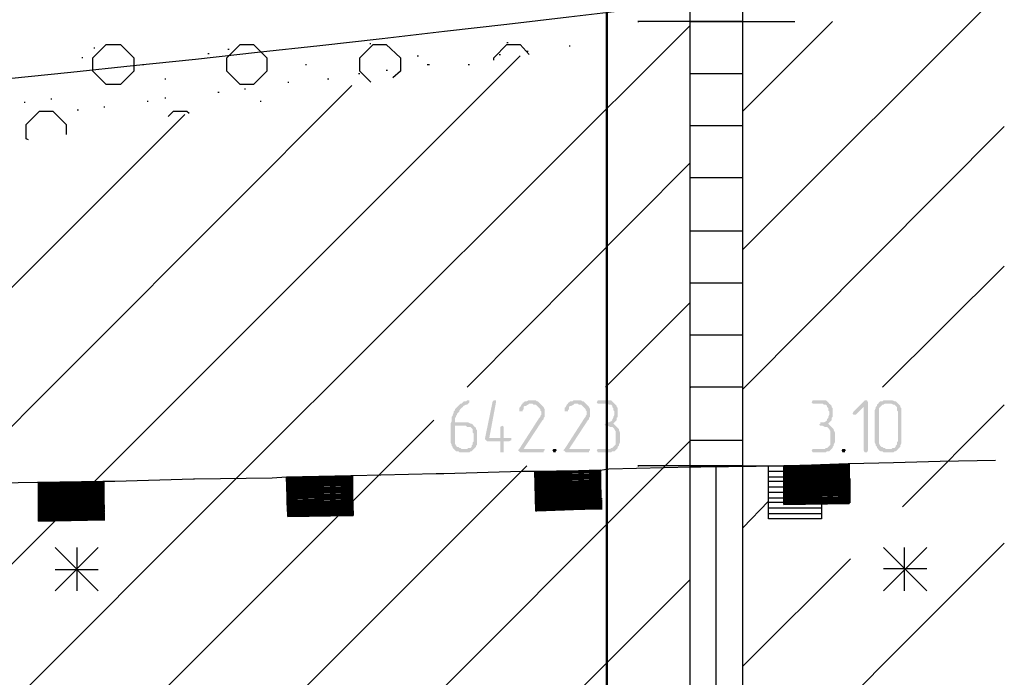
# Model space of a CAD drawing. Header units: millimetres. Extents: x -93479 to 1057970, y -66333 to 172656.
# Tile 141 of 256: x 235343 to 239109, y 47127 to 49640. Entities that reach past the tile are written whole.
import ezdxf

# ---------------------------------------------------------------- set-up
doc = ezdxf.new("R2010")
doc.units = ezdxf.units.MM
doc.layers.add('PDF _Геометрия', color=7, linetype='Continuous')
doc.layers.add('PDF _Сплошная заливка', color=7, linetype='Continuous')
doc.layers.add('РАЗМЕРЫ', color=7, linetype='Continuous', lineweight=9)

# ---------------------------------------------------------------- blocks, each defined once
blk = doc.blocks.new('геология3')
at = {"layer": 'PDF _Сплошная заливка', "transparency": 33554559}
for points in [[(70.3861, -11.1882), (70.3844, -11.1882), (70.3828, -11.1898), (70.3794, -11.1898), (70.3778, -11.1915), (70.3761, -11.1932), (70.3744, -11.1932), (70.3728, -11.1948), (70.3711, -11.1965), (70.3694, -11.1982), (70.3678, -11.1998), (70.3661, -11.2015), (70.3661, -11.2032), (70.3644, -11.2048), (70.3644, -11.2065), (70.3628, -11.2098), (70.3628, -11.2115), (70.3611, -11.2132), (70.3611, -11.2198), (70.3594, -11.2232), (70.3594, -11.2515), (70.3611, -11.2548), (70.3611, -11.2565), (70.3628, -11.2582), (70.3628, -11.2598), (70.3644, -11.2615), (70.3761, -11.2615), (70.3744, -11.2598), (70.3728, -11.2598), (70.3711, -11.2582), (70.3694, -11.2582), (70.3678, -11.2565), (70.3661, -11.2532), (70.3661, -11.2265), (70.3944, -11.2265), (70.3928, -11.2248), (70.3911, -11.2232), (70.3894, -11.2232), (70.3861, -11.2215), (70.3661, -11.2215), (70.3661, -11.2148), (70.3678, -11.2132), (70.3678, -11.2115), (70.3694, -11.2098), (70.3694, -11.2082), (70.3711, -11.2065), (70.3728, -11.2048), (70.3728, -11.2032), (70.3744, -11.2015), (70.3761, -11.1998), (70.3778, -11.1982), (70.3794, -11.1965), (70.3828, -11.1948), (70.3844, -11.1948), (70.3861, -11.1932), (70.3878, -11.1915), (70.3878, -11.1882)], [(70.4261, -11.1882), (70.4244, -11.1882), (70.4228, -11.1898), (70.4111, -11.2465), (70.4128, -11.2482), (70.4144, -11.2498), (70.4344, -11.2498), (70.4344, -11.2665), (70.4394, -11.2665), (70.4394, -11.2632), (70.4394, -11.2498), (70.4478, -11.2498), (70.4511, -11.2482), (70.4511, -11.2448), (70.4178, -11.2448), (70.4278, -11.1915), (70.4278, -11.1882)], [(70.4944, -11.1932), (70.4811, -11.1932), (70.4828, -11.1932), (70.4844, -11.1948), (70.4878, -11.1948), (70.4894, -11.1965), (70.4911, -11.1982), (70.4928, -11.1998), (70.4944, -11.2015), (70.4944, -11.2032), (70.4961, -11.2048), (70.4961, -11.2098), (70.4944, -11.2115), (70.4944, -11.2132), (70.4928, -11.2148), (70.4628, -11.2615), (70.4611, -11.2632), (70.4628, -11.2648), (70.4644, -11.2665), (70.4994, -11.2665), (70.4994, -11.2648), (70.5011, -11.2632), (70.5011, -11.2615), (70.4694, -11.2615), (70.4978, -11.2182), (70.4994, -11.2165), (70.4994, -11.2148), (70.5011, -11.2132), (70.5011, -11.2015), (70.4994, -11.1982), (70.4978, -11.1965), (70.4961, -11.1948)], [(70.4811, -11.1882), (70.4761, -11.1882), (70.4744, -11.1898), (70.4711, -11.1898), (70.4694, -11.1915), (70.4678, -11.1915), (70.4678, -11.1932), (70.4661, -11.1948), (70.4644, -11.1982), (70.4628, -11.1998), (70.4628, -11.2015), (70.4628, -11.2048), (70.4678, -11.2048), (70.4678, -11.2032), (70.4694, -11.2015), (70.4694, -11.1982), (70.4711, -11.1965), (70.4728, -11.1965), (70.4761, -11.1948), (70.4778, -11.1932), (70.4944, -11.1932), (70.4928, -11.1915), (70.4911, -11.1898), (70.4894, -11.1898), (70.4878, -11.1882), (70.4828, -11.1882)], [(70.5628, -11.1932), (70.5494, -11.1932), (70.5511, -11.1932), (70.5528, -11.1948), (70.5561, -11.1948), (70.5578, -11.1965), (70.5594, -11.1982), (70.5611, -11.1998), (70.5628, -11.2015), (70.5628, -11.2032), (70.5644, -11.2048), (70.5644, -11.2098), (70.5628, -11.2115), (70.5628, -11.2132), (70.5611, -11.2148), (70.5311, -11.2615), (70.5294, -11.2632), (70.5311, -11.2648), (70.5328, -11.2665), (70.5678, -11.2665), (70.5678, -11.2648), (70.5694, -11.2632), (70.5694, -11.2615), (70.5378, -11.2615), (70.5661, -11.2182), (70.5678, -11.2165), (70.5678, -11.2148), (70.5694, -11.2132), (70.5694, -11.2015), (70.5678, -11.1982), (70.5661, -11.1965), (70.5644, -11.1948)], [(70.5494, -11.1882), (70.5444, -11.1882), (70.5428, -11.1898), (70.5394, -11.1898), (70.5378, -11.1915), (70.5361, -11.1915), (70.5361, -11.1932), (70.5344, -11.1948), (70.5328, -11.1982), (70.5311, -11.1998), (70.5311, -11.2015), (70.5311, -11.2048), (70.5361, -11.2048), (70.5361, -11.2032), (70.5378, -11.2015), (70.5378, -11.1982), (70.5394, -11.1965), (70.5411, -11.1965), (70.5444, -11.1948), (70.5461, -11.1932), (70.5628, -11.1932), (70.5611, -11.1915), (70.5594, -11.1898), (70.5578, -11.1898), (70.5561, -11.1882), (70.5511, -11.1882)], [(70.5944, -11.1882), (70.5811, -11.1882), (70.5794, -11.1915), (70.5811, -11.1932), (70.5961, -11.1932), (70.5978, -11.1948), (70.6011, -11.1948), (70.6028, -11.1965), (70.6028, -11.1982), (70.6044, -11.1998), (70.6044, -11.2032), (70.6061, -11.2048), (70.6061, -11.2098), (70.6044, -11.2132), (70.6044, -11.2148), (70.6028, -11.2165), (70.6028, -11.2182), (70.6011, -11.2198), (70.5978, -11.2215), (70.5928, -11.2215), (70.5928, -11.2232), (70.5911, -11.2248), (70.5928, -11.2265), (70.5961, -11.2265), (70.5994, -11.2282), (70.6028, -11.2282), (70.6044, -11.2298), (70.6061, -11.2315), (70.6078, -11.2348), (70.6078, -11.2548), (70.6061, -11.2565), (70.6044, -11.2582), (70.6028, -11.2598), (70.6011, -11.2598), (70.5994, -11.2615), (70.5811, -11.2615), (70.5794, -11.2632), (70.5811, -11.2665), (70.6011, -11.2665), (70.6028, -11.2648), (70.6061, -11.2648), (70.6078, -11.2632), (70.6094, -11.2615), (70.6111, -11.2598), (70.6111, -11.2582), (70.6128, -11.2565), (70.6128, -11.2548), (70.6144, -11.2515), (70.6144, -11.2365), (70.6128, -11.2332), (70.6128, -11.2315), (70.6111, -11.2298), (70.6094, -11.2282), (70.6078, -11.2265), (70.6061, -11.2248), (70.6044, -11.2232), (70.6061, -11.2215), (70.6078, -11.2198), (70.6094, -11.2182), (70.6094, -11.2148), (70.6111, -11.2132), (70.6111, -11.1998), (70.6094, -11.1982), (70.6094, -11.1965), (70.6078, -11.1948), (70.6061, -11.1932), (70.6044, -11.1915), (70.6028, -11.1898), (70.6011, -11.1882), (70.5961, -11.1882)], [(70.9178, -11.1882), (70.9044, -11.1882), (70.9028, -11.1915), (70.9044, -11.1932), (70.9194, -11.1932), (70.9211, -11.1948), (70.9244, -11.1948), (70.9261, -11.1965), (70.9261, -11.1982), (70.9278, -11.1998), (70.9278, -11.2032), (70.9294, -11.2048), (70.9294, -11.2098), (70.9278, -11.2132), (70.9278, -11.2148), (70.9261, -11.2165), (70.9261, -11.2182), (70.9244, -11.2198), (70.9211, -11.2215), (70.9161, -11.2215), (70.9161, -11.2232), (70.9144, -11.2248), (70.9161, -11.2265), (70.9194, -11.2265), (70.9228, -11.2282), (70.9261, -11.2282), (70.9278, -11.2298), (70.9294, -11.2315), (70.9311, -11.2348), (70.9311, -11.2548), (70.9294, -11.2565), (70.9278, -11.2582), (70.9261, -11.2598), (70.9244, -11.2598), (70.9228, -11.2615), (70.9044, -11.2615), (70.9028, -11.2632), (70.9044, -11.2665), (70.9244, -11.2665), (70.9261, -11.2648), (70.9294, -11.2648), (70.9311, -11.2632), (70.9328, -11.2615), (70.9344, -11.2598), (70.9344, -11.2582), (70.9361, -11.2565), (70.9361, -11.2548), (70.9378, -11.2515), (70.9378, -11.2365), (70.9361, -11.2332), (70.9361, -11.2315), (70.9344, -11.2298), (70.9328, -11.2282), (70.9311, -11.2265), (70.9294, -11.2248), (70.9278, -11.2232), (70.9294, -11.2215), (70.9311, -11.2198), (70.9328, -11.2182), (70.9328, -11.2148), (70.9344, -11.2132), (70.9344, -11.1998), (70.9328, -11.1982), (70.9328, -11.1965), (70.9311, -11.1948), (70.9294, -11.1932), (70.9278, -11.1915), (70.9261, -11.1898), (70.9244, -11.1882), (70.9194, -11.1882)], [(70.9844, -11.1882), (70.9828, -11.1882), (70.9661, -11.2048), (70.9644, -11.2082), (70.9661, -11.2098), (70.9694, -11.2098), (70.9811, -11.1982), (70.9878, -11.1915), (70.9861, -11.1882)], [(70.9878, -11.1915), (70.9811, -11.1982), (70.9811, -11.2632), (70.9828, -11.2665), (70.9861, -11.2665), (70.9878, -11.2632)], [(71.0211, -11.1882), (71.0111, -11.1882), (71.0094, -11.1898), (71.0061, -11.1898), (71.0044, -11.1915), (71.0028, -11.1932), (71.0011, -11.1948), (71.0011, -11.1965), (70.9994, -11.1982), (70.9994, -11.1998), (70.9978, -11.2032), (70.9978, -11.2515), (70.9994, -11.2548), (70.9994, -11.2565), (71.0011, -11.2582), (71.0011, -11.2598), (71.0028, -11.2615), (71.0044, -11.2632), (71.0061, -11.2648), (71.0094, -11.2648), (71.0111, -11.2665), (71.0261, -11.2665), (71.0278, -11.2648), (71.0294, -11.2648), (71.0311, -11.2632), (71.0328, -11.2615), (71.0144, -11.2615), (71.0128, -11.2598), (71.0111, -11.2598), (71.0094, -11.2582), (71.0078, -11.2582), (71.0061, -11.2565), (71.0044, -11.2532), (71.0044, -11.1998), (71.0061, -11.1982), (71.0078, -11.1965), (71.0094, -11.1948), (71.0111, -11.1948), (71.0128, -11.1932), (71.0328, -11.1932), (71.0311, -11.1915), (71.0294, -11.1898), (71.0278, -11.1898), (71.0244, -11.1882), (71.0228, -11.1882)], [(71.0328, -11.1932), (71.0211, -11.1932), (71.0228, -11.1932), (71.0261, -11.1948), (71.0278, -11.1948), (71.0294, -11.1965), (71.0311, -11.1982), (71.0311, -11.2032), (71.0328, -11.2048), (71.0328, -11.2498), (71.0311, -11.2515), (71.0311, -11.2548), (71.0294, -11.2565), (71.0294, -11.2582), (71.0278, -11.2598), (71.0244, -11.2598), (71.0228, -11.2615), (71.0144, -11.2615), (71.0328, -11.2615), (71.0344, -11.2598), (71.0361, -11.2582), (71.0361, -11.2565), (71.0378, -11.2532), (71.0378, -11.1998), (71.0361, -11.1982), (71.0361, -11.1965), (71.0344, -11.1948)], [(70.3944, -11.2265), (70.3828, -11.2265), (70.3844, -11.2282), (70.3894, -11.2282), (70.3911, -11.2298), (70.3928, -11.2315), (70.3928, -11.2365), (70.3944, -11.2382), (70.3944, -11.2498), (70.3928, -11.2515), (70.3928, -11.2548), (70.3911, -11.2565), (70.3911, -11.2582), (70.3894, -11.2598), (70.3861, -11.2598), (70.3844, -11.2615), (70.3644, -11.2615), (70.3661, -11.2632), (70.3678, -11.2648), (70.3711, -11.2648), (70.3728, -11.2665), (70.3878, -11.2665), (70.3894, -11.2648), (70.3911, -11.2648), (70.3928, -11.2632), (70.3944, -11.2615), (70.3961, -11.2598), (70.3978, -11.2582), (70.3978, -11.2565), (70.3994, -11.2548), (70.3994, -11.2332), (70.3978, -11.2315), (70.3978, -11.2298), (70.3961, -11.2282)], [(70.4378, -11.2265), (70.4344, -11.2282), (70.4344, -11.2298), (70.4344, -11.2448), (70.4178, -11.2448), (70.4394, -11.2448), (70.4394, -11.2282)], [(70.5161, -11.2615), (70.5144, -11.2615), (70.5128, -11.2632), (70.5144, -11.2665), (70.5178, -11.2665), (70.5178, -11.2648), (70.5194, -11.2632), (70.5178, -11.2615)], [(70.9511, -11.2615), (70.9494, -11.2615), (70.9478, -11.2632), (70.9494, -11.2665), (70.9528, -11.2665), (70.9528, -11.2648), (70.9544, -11.2632), (70.9528, -11.2615)]]:
    blk.add_hatch(color=7, dxfattribs=at).paths.add_polyline_path(points)
at = {"layer": 'PDF _Геометрия', "color": 7, "lineweight": 25}
for points in [[(70.8011, -20.1048), (70.7994, -20.1048), (70.7994, -15.0665), (70.7994, -10.0665), (70.7194, -10.0665), (70.7194, -15.0665), (70.7194, -20.1048), (70.7211, -20.1048)], [(70.7994, -10.9615), (71.1928, -10.5682)], [(70.7611, -10.6182), (70.7594, -10.6182), (70.6411, -10.6182), (70.6428, -10.6182)], [(70.7594, -10.6182), (70.8778, -10.6182)], [(70.7994, -10.7532), (70.9344, -10.6182)], [(67.4511, -13.8932), (67.9011, -13.4432), (70.0378, -11.3048), (70.7194, -10.6248)], [(70.2394, -10.7098), (70.2228, -10.6932), (70.2228, -10.6732), (70.2428, -10.6532), (70.2628, -10.6532), (70.2844, -10.6732), (70.2844, -10.6932), (70.2728, -10.7032)], [(70.2378, -10.6515), (70.2394, -10.6515)], [(70.4244, -10.6765), (70.4244, -10.6732), (70.4444, -10.6532), (70.4644, -10.6532), (70.4778, -10.6682)], [(70.4444, -10.6498), (70.4461, -10.6498)], [(69.8228, -10.6582), (69.8244, -10.6582)], [(69.9944, -10.6665), (69.9961, -10.6665)], [(70.0244, -10.6598), (70.0261, -10.6598)], [(70.4744, -10.6632), (70.4761, -10.6632)], [(70.5378, -10.6548), (70.5394, -10.6548)], [(67.4511, -13.6848), (67.7311, -13.4032), (69.8244, -11.3098), (70.4644, -10.6698)], [(69.8044, -10.6725), (69.8061, -10.6725)], [(70.3094, -10.6698), (70.3111, -10.6698)], [(70.4328, -10.6682), (70.4344, -10.6682)], [(69.8961, -10.6832), (69.8978, -10.6832)], [(70.1411, -10.6832), (70.1428, -10.6832)], [(70.2211, -10.6965), (70.2228, -10.6965)], [(70.2628, -10.6915), (70.2644, -10.6915)], [(70.3244, -10.6832), (70.3261, -10.6832), (70.3278, -10.6832)], [(70.3861, -10.6832), (70.3878, -10.6832)], [(70.7194, -10.6965), (70.7994, -10.6965)], [(69.9294, -10.7048), (69.9311, -10.7048)], [(70.1144, -10.7098), (70.1161, -10.7098)], [(70.1744, -10.7048), (70.1761, -10.7048)], [(68.5611, -12.3648), (69.6128, -11.3132), (70.2111, -10.7148)], [(70.0094, -10.7248), (70.0111, -10.7248)], [(70.0494, -10.7198), (70.0511, -10.7198)], [(69.7178, -10.7398), (69.7194, -10.7398)], [(69.7578, -10.7348), (69.7594, -10.7348)], [(69.9028, -10.7382), (69.9044, -10.7382)], [(69.9294, -10.7332), (69.9311, -10.7332)], [(70.0728, -10.7382), (70.0744, -10.7382)], [(69.7244, -10.7965), (69.7211, -10.7948), (69.7211, -10.7732), (69.7411, -10.7532), (69.7611, -10.7532), (69.7811, -10.7732), (69.7811, -10.7882)], [(69.7978, -10.7515), (69.7994, -10.7515)], [(69.8378, -10.7465), (69.8394, -10.7465)], [(69.9344, -10.7615), (69.9428, -10.7532), (69.9628, -10.7532), (69.9661, -10.7565)], [(68.5178, -12.1982), (69.4028, -11.3148), (69.9594, -10.7582)], [(70.7194, -10.7748), (70.7994, -10.7748)], [(70.7994, -11.1715), (71.1928, -10.7765)], [(70.3844, -11.1682), (70.7194, -10.8315)], [(70.7194, -10.8532), (70.7994, -10.8532)], [(70.7194, -10.9332), (70.7994, -10.9332)], [(71.0094, -11.1682), (71.1928, -10.9865)], [(70.7194, -11.0115), (70.7994, -11.0115)], [(70.5928, -11.1682), (70.7194, -11.0415)], [(70.7194, -11.0898), (70.7994, -11.0898)], [(70.7994, -11.1682), (70.7194, -11.1682), (70.7211, -11.1682)], [(71.0394, -11.3482), (71.1928, -11.1948)], [(67.4511, -14.1015), (68.0711, -13.4815), (70.2511, -11.3015), (70.3344, -11.2182)], [(67.5694, -14.4015), (67.7994, -14.1698), (68.4178, -13.5532), (70.6794, -11.2898), (70.7194, -11.2498)], [(70.7194, -11.2482), (70.7994, -11.2482)], [(67.3728, -14.3098), (67.4511, -14.3098), (67.5911, -14.1698), (68.2428, -13.5182), (70.4661, -11.2948), (70.4744, -11.2865)], [(70.5844, -11.2932), (70.5978, -11.2915), (70.7228, -11.2882), (70.7361, -11.2882), (70.8611, -11.2865), (70.9578, -11.2832), (70.9594, -11.2832), (70.9594, -11.3432), (70.8628, -11.3448), (70.8611, -11.3448), (70.8611, -11.2865), (70.9578, -11.2848), (70.9594, -11.2848), (70.9578, -11.2848), (70.8611, -11.2865), (70.9578, -11.2848), (70.9594, -11.2848)], [(70.7611, -11.2865), (70.7594, -11.2865), (70.6411, -11.2865), (70.6428, -11.2865)], [(70.7611, -13.8065), (70.7594, -13.8065), (70.7594, -11.2865), (70.8778, -11.2865)], [(70.8611, -11.2898), (70.9578, -11.2882), (70.9594, -11.2882), (70.9578, -11.2882), (70.8611, -11.2915), (70.9578, -11.2898), (70.9594, -11.2898), (70.9578, -11.2898), (70.8611, -11.2915)], [(70.8611, -11.2948), (70.9578, -11.2932), (70.9594, -11.2932), (70.9578, -11.2932), (70.8611, -11.2948), (70.9578, -11.2915), (70.9594, -11.2915), (70.9578, -11.2915), (70.8611, -11.2932), (70.9578, -11.2898), (70.9594, -11.2898)], [(70.9594, -11.2832), (71.0261, -11.2815), (71.0961, -11.2798), (71.1794, -11.2782)], [(69.6211, -11.3132), (69.7378, -11.3115), (69.7394, -11.3115), (69.8361, -11.3098), (69.8378, -11.3098), (69.8378, -11.3682), (69.7411, -11.3698), (69.7394, -11.3698), (69.7394, -11.3115), (69.8361, -11.3098), (69.8378, -11.3098), (69.8544, -11.3098), (69.9728, -11.3065), (69.9744, -11.3065), (70.0911, -11.3048), (70.1128, -11.3032), (70.2094, -11.3015), (70.2111, -11.3015), (70.2128, -11.3615), (70.1144, -11.3632), (70.1128, -11.3032)], [(70.1128, -11.3048), (70.2111, -11.3032), (70.1128, -11.3048)], [(70.2128, -11.3048), (70.2111, -11.3048), (70.1128, -11.3082), (70.2111, -11.3048), (70.1128, -11.3065), (70.2111, -11.3032), (70.1128, -11.3048)], [(70.2111, -11.3015), (70.2128, -11.3015), (70.3378, -11.2982), (70.3494, -11.2982), (70.4661, -11.2948), (70.4861, -11.2948), (70.5844, -11.2932), (70.5861, -11.3515), (70.4894, -11.3548), (70.4878, -11.3548), (70.4861, -11.2948), (70.5844, -11.2932), (70.4861, -11.2965), (70.5844, -11.2932), (70.5861, -11.2932)], [(70.2111, -11.3032), (70.2128, -11.3032)], [(70.4861, -11.2965), (70.5844, -11.2948), (70.4861, -11.2982)], [(70.4861, -11.2982), (70.5844, -11.2965), (70.4861, -11.2982)], [(70.5861, -11.2965), (70.5844, -11.2965), (70.4861, -11.2998), (70.5844, -11.2982), (70.4861, -11.3015), (70.5844, -11.2982), (70.5861, -11.2982)], [(70.4861, -11.3015), (70.5844, -11.2998), (70.4861, -11.3032), (70.5844, -11.3015), (70.4861, -11.3048), (70.5844, -11.3015), (70.5861, -11.3015)], [(70.4861, -11.3048), (70.5844, -11.3032), (70.4861, -11.3048)], [(70.4861, -11.3065), (70.5844, -11.3048), (70.4861, -11.3082)], [(70.5844, -11.2948), (70.5861, -11.2948)], [(70.5844, -11.2998), (70.5861, -11.2998)], [(70.5844, -11.3032), (70.5861, -11.3032)], [(70.5844, -11.3048), (70.5861, -11.3048)], [(70.8378, -11.2948), (70.9178, -11.2948)], [(70.8378, -11.3032), (70.9178, -11.3032)], [(70.9594, -11.2948), (70.9578, -11.2948), (70.8611, -11.2965), (70.9578, -11.2948), (70.9594, -11.2948), (70.9578, -11.2948), (70.8611, -11.2965), (70.9578, -11.2932), (70.9594, -11.2932)], [(70.8611, -11.2998), (70.9578, -11.2982), (70.9594, -11.2982), (70.9578, -11.2982), (70.8611, -11.3015), (70.9578, -11.2998), (70.9594, -11.2998), (70.9578, -11.2998), (70.8611, -11.3032), (70.9578, -11.2998), (70.9594, -11.2998)], [(70.8611, -11.3032), (70.9578, -11.3015), (70.9594, -11.3015), (70.9578, -11.3015), (70.8611, -11.3048), (70.9578, -11.3032), (70.9594, -11.3032), (70.9578, -11.3032), (70.8611, -11.3048)], [(70.9594, -11.3048), (70.9578, -11.3048), (70.8611, -11.3065), (70.9578, -11.3048), (70.9594, -11.3048), (70.9578, -11.3048), (70.8611, -11.3065), (70.9578, -11.3032), (70.9594, -11.3032)], [(69.7394, -11.3132), (69.8361, -11.3115), (69.8378, -11.3115)], [(69.7394, -11.3165), (69.8361, -11.3148), (69.8378, -11.3148)], [(69.7394, -11.3198), (69.8361, -11.3182), (69.8378, -11.3182)], [(70.1128, -11.3082), (70.2111, -11.3065), (70.1128, -11.3098)], [(70.1128, -11.3098), (70.2111, -11.3082), (70.1128, -11.3098)], [(70.2128, -11.3082), (70.2111, -11.3082), (70.1128, -11.3115), (70.2111, -11.3098), (70.1128, -11.3132), (70.2111, -11.3115), (70.2128, -11.3115)], [(70.1128, -11.3132), (70.2111, -11.3115), (70.1128, -11.3132)], [(70.1128, -11.3148), (70.2111, -11.3132), (70.1128, -11.3148)], [(70.2128, -11.3148), (70.2111, -11.3148), (70.1128, -11.3182), (70.2111, -11.3148), (70.1128, -11.3165), (70.2111, -11.3132), (70.1128, -11.3148)], [(70.1128, -11.3182), (70.2111, -11.3165), (70.1128, -11.3198), (70.2111, -11.3182), (70.1128, -11.3215), (70.2111, -11.3182), (70.2128, -11.3182)], [(70.1128, -11.3215), (70.2111, -11.3198), (70.1128, -11.3232), (70.2111, -11.3215), (70.2128, -11.3215)], [(70.2111, -11.3065), (70.2128, -11.3065)], [(70.2111, -11.3098), (70.2128, -11.3098)], [(70.2111, -11.3132), (70.2128, -11.3132)], [(70.2111, -11.3165), (70.2128, -11.3165)], [(70.2111, -11.3198), (70.2128, -11.3198)], [(70.4861, -11.3082), (70.5844, -11.3065), (70.4861, -11.3082)], [(70.5861, -11.3065), (70.5844, -11.3065), (70.4861, -11.3098), (70.5844, -11.3082), (70.5861, -11.3082), (70.5844, -11.3082), (70.4861, -11.3115)], [(70.5861, -11.3115), (70.5844, -11.3115), (70.4878, -11.3148), (70.5844, -11.3115), (70.5861, -11.3115), (70.5844, -11.3115), (70.4878, -11.3132), (70.5844, -11.3098), (70.5861, -11.3098)], [(70.4878, -11.3165), (70.5844, -11.3148), (70.5861, -11.3148), (70.5844, -11.3148), (70.4878, -11.3182), (70.5844, -11.3165), (70.5861, -11.3165), (70.5844, -11.3165), (70.4878, -11.3182)], [(70.4878, -11.3215), (70.5844, -11.3198), (70.5861, -11.3198), (70.5844, -11.3198), (70.4878, -11.3215), (70.5844, -11.3182), (70.5861, -11.3182), (70.5844, -11.3182), (70.4878, -11.3198), (70.5844, -11.3165), (70.5861, -11.3165)], [(70.5861, -11.3215), (70.5844, -11.3215), (70.4878, -11.3248), (70.5844, -11.3215), (70.5861, -11.3215), (70.5844, -11.3215), (70.4878, -11.3232), (70.5844, -11.3198), (70.5861, -11.3198)], [(70.8378, -11.3098), (70.9178, -11.3098)], [(70.8378, -11.3182), (70.9178, -11.3182)], [(70.8611, -11.3098), (70.9594, -11.3082), (70.8611, -11.3115), (70.9594, -11.3098), (70.8611, -11.3132), (70.9594, -11.3098), (70.9611, -11.3098)], [(70.8611, -11.3132), (70.9594, -11.3115), (70.8611, -11.3148)], [(70.8611, -11.3148), (70.9594, -11.3132), (70.8611, -11.3148)], [(70.9611, -11.3132), (70.9594, -11.3132), (70.8611, -11.3165), (70.9594, -11.3148), (70.9611, -11.3148)], [(70.8611, -11.3165), (70.9594, -11.3148), (70.8611, -11.3165)], [(70.8611, -11.3182), (70.9594, -11.3165), (70.8611, -11.3182)], [(70.9611, -11.3165), (70.9594, -11.3165), (70.8611, -11.3198)], [(70.8611, -11.3198), (70.9594, -11.3182), (70.8611, -11.3198)], [(70.9611, -11.3182), (70.9594, -11.3182), (70.8611, -11.3215), (70.9594, -11.3198), (70.8611, -11.3232), (70.9594, -11.3198), (70.9611, -11.3198)], [(70.9594, -11.3065), (70.9611, -11.3065)], [(70.9594, -11.3082), (70.9611, -11.3082)], [(70.9594, -11.3115), (70.9611, -11.3115)], [(69.7394, -11.3232), (69.8361, -11.3215), (69.8378, -11.3215)], [(69.7394, -11.3282), (69.8361, -11.3265), (69.8378, -11.3265)], [(69.7394, -11.3298), (69.8361, -11.3282), (69.8378, -11.3282)], [(69.7394, -11.3332), (69.8361, -11.3315), (69.8378, -11.3315)], [(70.1128, -11.3232), (70.2111, -11.3215), (70.1128, -11.3232)], [(70.1128, -11.3248), (70.2111, -11.3232), (70.1128, -11.3248)], [(70.2128, -11.3248), (70.2111, -11.3248), (70.1128, -11.3282), (70.2111, -11.3248), (70.1128, -11.3265), (70.2111, -11.3232), (70.1128, -11.3248)], [(70.1128, -11.3282), (70.2111, -11.3265), (70.1128, -11.3298), (70.2111, -11.3282), (70.1128, -11.3315), (70.2111, -11.3282), (70.2128, -11.3282)], [(70.1128, -11.3315), (70.2111, -11.3298), (70.1128, -11.3332), (70.2111, -11.3315), (70.2128, -11.3315)], [(70.1128, -11.3332), (70.2111, -11.3315), (70.1128, -11.3332)], [(70.1128, -11.3348), (70.2111, -11.3332), (70.1128, -11.3348)], [(70.1128, -11.3382), (70.2111, -11.3348), (70.1128, -11.3365), (70.2111, -11.3332), (70.1128, -11.3348)], [(70.2111, -11.3232), (70.2128, -11.3232)], [(70.2111, -11.3265), (70.2128, -11.3265)], [(70.2111, -11.3298), (70.2128, -11.3298)], [(70.2111, -11.3332), (70.2128, -11.3332)], [(70.4878, -11.3265), (70.5844, -11.3248), (70.5861, -11.3248), (70.5844, -11.3248), (70.4878, -11.3282), (70.5844, -11.3265), (70.5861, -11.3265), (70.5844, -11.3265), (70.4878, -11.3298), (70.5844, -11.3265), (70.5861, -11.3265)], [(70.4878, -11.3298), (70.5844, -11.3282), (70.5861, -11.3282), (70.5844, -11.3282), (70.4878, -11.3315), (70.5844, -11.3298), (70.5861, -11.3298), (70.5844, -11.3298), (70.4878, -11.3315)], [(70.5861, -11.3315), (70.5844, -11.3315), (70.4878, -11.3348), (70.5844, -11.3315), (70.5861, -11.3315), (70.5844, -11.3315), (70.4878, -11.3332), (70.5844, -11.3298), (70.5861, -11.3298)], [(70.4878, -11.3365), (70.5844, -11.3348), (70.5861, -11.3348), (70.5844, -11.3348), (70.4878, -11.3365), (70.5844, -11.3332), (70.5861, -11.3332)], [(70.8378, -11.3265), (70.9178, -11.3265)], [(70.8611, -11.3232), (70.9594, -11.3215), (70.8611, -11.3248)], [(70.8611, -11.3248), (70.9594, -11.3232), (70.8611, -11.3248)], [(70.9611, -11.3232), (70.9594, -11.3232), (70.8611, -11.3265)], [(70.8611, -11.3265), (70.9594, -11.3248), (70.8611, -11.3265)], [(70.8611, -11.3282), (70.9594, -11.3265), (70.8611, -11.3282)], [(70.8611, -11.3298), (70.9594, -11.3265), (70.8611, -11.3282)], [(70.8611, -11.3298), (70.9594, -11.3282), (70.8611, -11.3298)], [(70.9611, -11.3282), (70.9594, -11.3282), (70.8611, -11.3315), (70.9594, -11.3298), (70.8611, -11.3332), (70.9594, -11.3298), (70.9611, -11.3298)], [(70.8611, -11.3332), (70.9594, -11.3315), (70.8611, -11.3348), (70.9594, -11.3332), (70.8611, -11.3365), (70.9594, -11.3332), (70.9611, -11.3332)], [(70.9594, -11.3215), (70.9611, -11.3215)], [(70.9594, -11.3248), (70.9611, -11.3248)], [(70.9594, -11.3265), (70.9611, -11.3265)], [(70.9594, -11.3315), (70.9611, -11.3315)], [(69.7394, -11.3382), (69.8361, -11.3365), (69.8378, -11.3365)], [(69.7394, -11.3398), (69.8361, -11.3382), (69.8378, -11.3382)], [(69.7394, -11.3432), (69.8361, -11.3415), (69.8378, -11.3415)], [(69.7394, -11.3482), (69.8378, -11.3465), (69.7394, -11.3482)], [(69.8394, -11.3465), (69.8378, -11.3465), (69.7394, -11.3482)], [(69.7394, -11.3498), (69.8378, -11.3482), (69.7394, -11.3498)], [(69.8394, -11.3482), (69.8378, -11.3482), (69.7394, -11.3498)], [(70.1128, -11.3382), (70.2111, -11.3365), (70.1128, -11.3382)], [(70.2128, -11.3365), (70.2111, -11.3365), (70.1128, -11.3398), (70.2111, -11.3382), (70.1128, -11.3415), (70.2111, -11.3382), (70.2128, -11.3382)], [(70.1128, -11.3415), (70.2111, -11.3398), (70.1128, -11.3432), (70.2111, -11.3415), (70.2128, -11.3415)], [(70.1128, -11.3432), (70.2111, -11.3415), (70.1128, -11.3432)], [(70.1144, -11.3465), (70.2111, -11.3448), (70.2128, -11.3448), (70.2111, -11.3448), (70.1144, -11.3482), (70.2111, -11.3465), (70.2128, -11.3465), (70.2111, -11.3465), (70.1144, -11.3482)], [(70.2128, -11.3482), (70.2111, -11.3482), (70.1144, -11.3515), (70.2111, -11.3482), (70.2128, -11.3482), (70.2111, -11.3482), (70.1144, -11.3498), (70.2111, -11.3465), (70.2128, -11.3465)], [(70.2111, -11.3348), (70.2128, -11.3348)], [(70.2111, -11.3398), (70.2128, -11.3398)], [(70.5878, -11.3365), (70.5861, -11.3365), (70.4878, -11.3398), (70.5861, -11.3365), (70.5844, -11.3365), (70.4878, -11.3382), (70.5844, -11.3348), (70.5861, -11.3348)], [(70.4878, -11.3398), (70.5861, -11.3382), (70.4878, -11.3415)], [(70.4878, -11.3415), (70.5861, -11.3398), (70.4878, -11.3415)], [(70.5878, -11.3398), (70.5861, -11.3398), (70.4878, -11.3432), (70.5861, -11.3415), (70.4878, -11.3448), (70.5861, -11.3432), (70.4878, -11.3465)], [(70.4878, -11.3448), (70.5861, -11.3432), (70.4878, -11.3448)], [(70.4878, -11.3465), (70.5861, -11.3448), (70.4878, -11.3465)], [(70.5878, -11.3448), (70.5861, -11.3448), (70.4878, -11.3482), (70.5861, -11.3465), (70.4878, -11.3498), (70.5861, -11.3465), (70.5878, -11.3465)], [(70.4878, -11.3498), (70.5861, -11.3482), (70.4878, -11.3515)], [(70.5861, -11.3382), (70.5878, -11.3382)], [(70.5861, -11.3415), (70.5878, -11.3415)], [(70.5861, -11.3432), (70.5878, -11.3432)], [(70.5861, -11.3482), (70.5878, -11.3482)], [(70.7994, -11.3798), (70.8378, -11.3398)], [(70.8378, -11.3348), (70.9178, -11.3348)], [(70.8378, -11.3415), (70.9178, -11.3415)], [(70.8611, -11.3365), (70.9594, -11.3348), (70.8611, -11.3365)], [(70.8611, -11.3382), (70.9594, -11.3365), (70.8611, -11.3382)], [(70.8611, -11.3398), (70.9594, -11.3365), (70.8611, -11.3382)], [(70.8611, -11.3398), (70.9594, -11.3382), (70.8611, -11.3398)], [(70.9611, -11.3382), (70.9594, -11.3382), (70.8611, -11.3415), (70.9594, -11.3398), (70.8611, -11.3432), (70.9594, -11.3398), (70.9611, -11.3398)], [(70.8611, -11.3432), (70.9594, -11.3415), (70.8611, -11.3448), (70.9594, -11.3432)], [(70.9594, -11.3348), (70.9611, -11.3348)], [(70.9594, -11.3365), (70.9611, -11.3365)], [(70.9594, -11.3415), (70.9611, -11.3415)], [(69.7394, -11.3515), (69.8378, -11.3498), (69.7394, -11.3515)], [(69.7394, -11.3532), (69.8378, -11.3515), (69.7394, -11.3532)], [(69.8394, -11.3515), (69.8378, -11.3515), (69.7394, -11.3532)], [(69.7394, -11.3548), (69.8378, -11.3532), (69.7394, -11.3548)], [(69.7394, -11.3565), (69.8378, -11.3548), (69.7394, -11.3565)], [(69.7394, -11.3582), (69.8378, -11.3565), (69.7394, -11.3582)], [(69.8394, -11.3565), (69.8378, -11.3565), (69.7394, -11.3582)], [(69.7394, -11.3598), (69.8378, -11.3582), (69.7394, -11.3598)], [(69.7394, -11.3615), (69.8378, -11.3598), (69.7394, -11.3615)], [(69.8394, -11.3598), (69.8378, -11.3598), (69.7394, -11.3615)], [(69.7394, -11.3632), (69.8378, -11.3615), (69.7394, -11.3632)], [(69.8394, -11.3615), (69.8378, -11.3615), (69.7394, -11.3632)], [(69.7394, -11.3648), (69.8378, -11.3632), (69.7394, -11.3648)], [(69.8378, -11.3498), (69.8394, -11.3498)], [(69.8378, -11.3532), (69.8394, -11.3532)], [(69.8378, -11.3548), (69.8394, -11.3548)], [(69.8378, -11.3582), (69.8394, -11.3582)], [(69.8378, -11.3632), (69.8394, -11.3632)], [(70.1144, -11.3515), (70.2111, -11.3498), (70.2128, -11.3498), (70.2111, -11.3498), (70.1144, -11.3532), (70.2111, -11.3515), (70.2128, -11.3515), (70.2111, -11.3515), (70.1144, -11.3532), (70.2111, -11.3515), (70.2128, -11.3515)], [(70.1144, -11.3565), (70.2111, -11.3548), (70.2128, -11.3548), (70.2111, -11.3548), (70.1144, -11.3582), (70.2111, -11.3565), (70.2128, -11.3565), (70.2111, -11.3565), (70.1144, -11.3582)], [(70.2128, -11.3582), (70.2111, -11.3582), (70.1144, -11.3615), (70.2111, -11.3582), (70.2128, -11.3582), (70.2111, -11.3582), (70.1144, -11.3598), (70.2111, -11.3565), (70.2128, -11.3565)], [(70.1144, -11.3615), (70.2111, -11.3598), (70.2128, -11.3598), (70.2111, -11.3598), (70.1144, -11.3632), (70.2111, -11.3615), (70.2128, -11.3615)], [(70.4878, -11.3515), (70.5861, -11.3498), (70.4878, -11.3515)], [(70.5878, -11.3498), (70.5861, -11.3498), (70.4878, -11.3532), (70.5861, -11.3515), (70.4878, -11.3548)], [(70.5861, -11.3515), (70.5878, -11.3515)], [(70.8378, -11.3498), (70.9178, -11.3498)], [(70.8378, -11.3582), (70.9178, -11.3582)], [(69.7394, -11.3665), (69.8378, -11.3648), (69.7394, -11.3665)], [(69.7394, -11.3682), (69.8378, -11.3665), (69.7394, -11.3682)], [(69.8394, -11.3665), (69.8378, -11.3665), (69.7394, -11.3682)], [(69.7394, -11.3698), (69.8378, -11.3682), (69.7394, -11.3698)], [(69.8378, -11.3648), (69.8394, -11.3648)], [(69.8378, -11.3682), (69.8394, -11.3682)], [(70.7994, -11.7965), (71.1928, -11.4032)], [(69.8294, -11.4098), (69.7644, -11.4748)], [(69.7644, -11.4098), (69.8294, -11.4748)], [(69.7978, -11.4748), (69.7978, -11.4098)], [(71.0761, -11.4098), (71.0111, -11.4748)], [(71.0111, -11.4098), (71.0761, -11.4748)], [(71.0428, -11.4748), (71.0428, -11.4098)], [(70.7994, -11.5882), (70.9611, -11.4265)], [(69.8294, -11.4432), (69.7644, -11.4432)], [(71.0761, -11.4415), (71.0111, -11.4415)], [(69.8578, -12.3198), (70.7194, -11.4582)]]:
    blk.add_lwpolyline(points, dxfattribs=at)
for points in [[(70.7994, -10.6182), (70.7194, -10.6182)], [(70.7994, -10.6182), (70.7194, -10.6182)], [(69.8211, -10.6932), (69.8211, -10.6732), (69.8411, -10.6532), (69.8628, -10.6532), (69.8828, -10.6732), (69.8828, -10.6932), (69.8628, -10.7132), (69.8411, -10.7132)], [(70.0228, -10.6932), (70.0228, -10.6732), (70.0428, -10.6532), (70.0628, -10.6532), (70.0828, -10.6732), (70.0828, -10.6932), (70.0628, -10.7132), (70.0428, -10.7132)], [(70.7994, -11.2865), (70.7194, -11.2865)], [(70.8378, -11.3665), (70.8378, -11.2865), (70.9178, -11.2865), (70.9178, -11.3665)], [(70.9594, -11.2865), (70.9578, -11.2865), (70.8611, -11.2882), (70.9578, -11.2865)], [(70.9594, -11.2865), (70.9578, -11.2865), (70.8611, -11.2898), (70.9578, -11.2865)], [(70.4861, -11.3065), (70.5844, -11.3032)], [(70.9594, -11.2965), (70.9578, -11.2965), (70.8611, -11.2982), (70.9578, -11.2965)], [(70.9594, -11.2965), (70.9578, -11.2965), (70.8611, -11.2998), (70.9578, -11.2965)], [(69.8378, -11.3115), (69.8361, -11.3115), (69.7394, -11.3132), (69.8361, -11.3115)], [(69.8378, -11.3132), (69.8361, -11.3132), (69.7394, -11.3148), (69.8361, -11.3132)], [(69.8378, -11.3132), (69.8361, -11.3148), (69.7394, -11.3148), (69.8361, -11.3132)], [(69.8378, -11.3148), (69.8361, -11.3148), (69.7394, -11.3165), (69.8361, -11.3148)], [(69.8378, -11.3165), (69.8361, -11.3165), (69.7394, -11.3182), (69.8361, -11.3165)], [(69.8378, -11.3182), (69.8361, -11.3182), (69.7394, -11.3198), (69.8361, -11.3182)], [(69.8378, -11.3198), (69.8361, -11.3198), (69.7394, -11.3215), (69.8361, -11.3198)], [(70.5861, -11.3098), (70.5844, -11.3098), (70.4878, -11.3115), (70.5844, -11.3098)], [(70.5861, -11.3132), (70.5844, -11.3132), (70.4878, -11.3148), (70.5844, -11.3132)], [(70.5861, -11.3132), (70.5844, -11.3132), (70.4878, -11.3165), (70.5844, -11.3132)], [(70.8611, -11.3098), (70.9594, -11.3065), (70.9578, -11.3065), (70.8611, -11.3082), (70.9578, -11.3065), (70.9594, -11.3065)], [(69.8378, -11.3215), (69.8361, -11.3215), (69.7394, -11.3232), (69.8361, -11.3215)], [(69.8378, -11.3232), (69.8361, -11.3232), (69.7394, -11.3248), (69.8361, -11.3232)], [(69.8378, -11.3232), (69.8361, -11.3248), (69.7394, -11.3248), (69.8361, -11.3232)], [(69.8378, -11.3248), (69.8361, -11.3248), (69.7394, -11.3265), (69.8361, -11.3248)], [(69.8378, -11.3265), (69.8361, -11.3265), (69.7394, -11.3282), (69.8361, -11.3265)], [(69.8378, -11.3282), (69.8361, -11.3282), (69.7394, -11.3298), (69.8361, -11.3282)], [(69.8378, -11.3298), (69.8361, -11.3298), (69.7394, -11.3315), (69.8361, -11.3298)], [(69.8378, -11.3315), (69.8361, -11.3315), (69.7394, -11.3332), (69.8361, -11.3315)], [(69.8378, -11.3332), (69.8361, -11.3332), (69.7394, -11.3348), (69.8361, -11.3332)], [(69.8378, -11.3332), (69.8361, -11.3332), (69.7394, -11.3348), (69.8361, -11.3332)], [(70.5861, -11.3232), (70.5844, -11.3232), (70.4878, -11.3248), (70.5844, -11.3232)], [(70.5861, -11.3232), (70.5844, -11.3232), (70.4878, -11.3265), (70.5844, -11.3232)], [(70.5861, -11.3332), (70.5844, -11.3332), (70.4878, -11.3348), (70.5844, -11.3332)], [(69.8378, -11.3348), (69.8361, -11.3348), (69.7394, -11.3365), (69.8361, -11.3348)], [(69.8378, -11.3365), (69.8361, -11.3365), (69.7394, -11.3382), (69.8361, -11.3365)], [(69.8378, -11.3382), (69.8361, -11.3382), (69.7394, -11.3398), (69.8361, -11.3382)], [(69.8378, -11.3398), (69.8361, -11.3398), (69.7394, -11.3415), (69.8361, -11.3398)], [(69.8378, -11.3415), (69.8361, -11.3415), (69.7394, -11.3432), (69.8361, -11.3415)], [(69.8378, -11.3432), (69.8361, -11.3432), (69.7394, -11.3448), (69.8361, -11.3432)], [(69.8378, -11.3432), (69.8361, -11.3432), (69.7394, -11.3448), (69.8361, -11.3432)], [(69.8378, -11.3448), (69.8361, -11.3448), (69.7394, -11.3465), (69.8361, -11.3448)], [(70.2128, -11.3432), (70.2111, -11.3432), (70.1128, -11.3448), (70.2111, -11.3432)], [(70.2128, -11.3432), (70.2111, -11.3432), (70.1144, -11.3465), (70.2111, -11.3432)], [(69.7394, -11.3548), (69.8378, -11.3532)], [(69.7394, -11.3648), (69.8378, -11.3632)], [(70.2128, -11.3532), (70.2111, -11.3532), (70.1144, -11.3548), (70.2111, -11.3532)], [(70.2128, -11.3532), (70.2111, -11.3532), (70.1144, -11.3565), (70.2111, -11.3532)]]:
    blk.add_lwpolyline(points, close=True, dxfattribs=at)
blk.add_arc((64.2379, 42.6629), 53.6454, 264.56607, 277.44911, dxfattribs=at)

msp = doc.modelspace()

# ---------------------------------------------------------------- linework, layer by layer
at = {"layer": 'РАЗМЕРЫ', "color": 7, "lineweight": 50}
msp.add_lwpolyline([(237589.1, 49979.2), (219404.9, 49979.2), (219404.9, 35533.9), (237589.1, 35533.9)], close=True, dxfattribs=at)

# ---------------------------------------------------------------- block references
at = {"color": 7, "xscale": 2541.29606099, "yscale": 2541.29606099, "zscale": 2541.29606099}
msp.add_blockref('геология3', (58186.8, 76618), dxfattribs=at)

doc.saveas('drawing.dxf')
